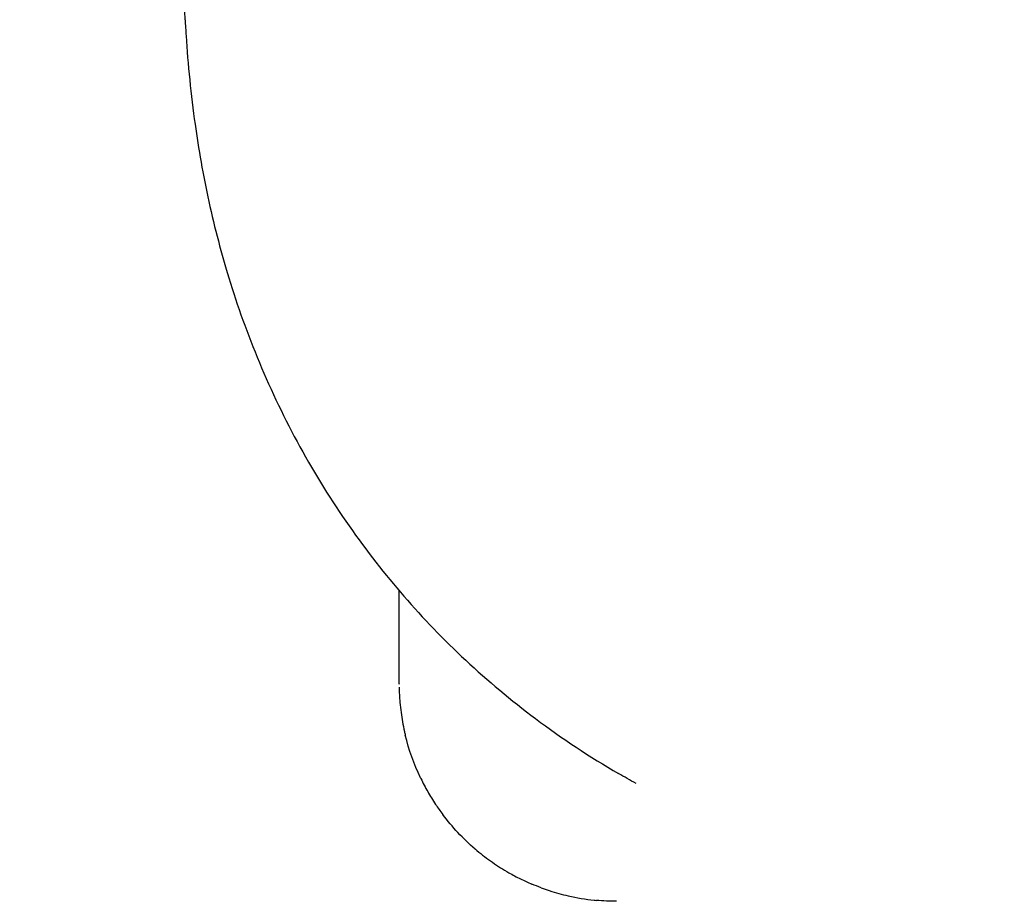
# Model space of a CAD drawing. Extents: x 1 to 669, y 0 to 417.
# Tile 179 of 256: x 286.57 to 289.97, y 229.03 to 232.07. Entities that reach past the tile are written whole.
import ezdxf

# ---------------------------------------------------------------- set-up
doc = ezdxf.new("R2010")
doc.units = 0
doc.header["$LTSCALE"] = 12
doc.header["$MEASUREMENT"] = 0
doc.layers.add('D', color=2, linetype='CONTINUOUS')
doc.layers.add('X', color=1, linetype='CONTINUOUS')
doc.styles.get("Standard").update_dxf_attribs({"font": 'SIMPLEX.SHX', "width": 0.875})
doc.dimstyles.new('STANDARD$0', dxfattribs={"dimscale": 32, "dimtxt": 0.09375, "dimasz": 0.0625, "dimexe": 0.03125, "dimexo": 0.03125, "dimgap": 0.03125, "dimtad": 1, "dimtih": 1, "dimtoh": 1, "dimdec": 4, "dimzin": 12, "dimdsep": 46, "dimlunit": 5, "dimtxsty": 'Standard', "dimcen": -0.03125, "dimclrd": 256, "dimclre": 256, "dimclrt": 256, "dimadec": 0, "dimazin": 0, "dimtfac": 0.875, "dimtdec": 4, "dimtofl": 0, "dimtmove": 0, "dimatfit": 3, "dimfxl": 1, "dimtolj": 1, "dimtzin": 12, "dimlwd": 13, "dimlwe": 13, "dimarcsym": 0})

# ---------------------------------------------------------------- blocks, each defined once
blk = doc.blocks.new('*D130')
at = {"layer": 'D', "lineweight": 13, "transparency": 16777216}
for p, q in [((300.5334, 234.592), (272.7626, 234.592)), ((273.7626, 232.592), (273.7626, 229.592)), ((273.7626, 221.592), (273.7626, 224.592)), ((292.772, 219.592), (272.7626, 219.592))]:
    blk.add_line(p, q, dxfattribs=at)
at = {"layer": 'D', "transparency": 16777216}
for points in [[(273.4293, 232.592), (274.0959, 232.592), (273.7626, 234.592)], [(273.4293, 221.592), (274.0959, 221.592), (273.7626, 219.592)]]:
    blk.add_solid(points, dxfattribs=at)
at = {"layer": 'D', "transparency": 16777216, "insert": (273.7626, 227.092), "char_height": 3, "attachment_point": 5}
blk.add_mtext('\\A1;15', dxfattribs=at)

msp = doc.modelspace()

# ---------------------------------------------------------------- linework, layer by layer
at = {"layer": 'X'}
msp.add_line((287.88289, 229.77508), (287.88289, 230.09712), dxfattribs=at)
at = {"layer": 'X', "extrusion": (0, 0, -1)}
for centre, major_axis, ratio, start_param, end_param in [((290.13291, 232.53025), (0, 5.19615), 0.5773502, -1.6602328, -1.5707972), ((290.14473, 231.93944), (-2.92323, -0.28193), 0.9781358, -0.9622714, -0.9384607)]:
    msp.add_ellipse(centre, major_axis=major_axis, ratio=ratio, start_param=start_param, end_param=end_param, dxfattribs=at)
at = {"layer": 'X'}
for points, knots in [([(287.1449, 232.06614), (287.14584, 232.04803), (287.14692, 232.02924), (287.15435, 231.91389), (287.16499, 231.8053), (287.19084, 231.62177), (287.20685, 231.52984), (287.24683, 231.34733), (287.27083, 231.25676), (287.32509, 231.07982), (287.36014, 230.98157), (287.442, 230.78569), (287.48881, 230.68808), (287.59263, 230.49884), (287.64966, 230.40717), (287.77062, 230.23408), (287.83453, 230.15266), (288.03172, 229.9255), (288.18428, 229.7822), (288.44418, 229.58748), (288.53997, 229.52413), (288.63946, 229.46634)], [24.8815022, 24.8815022, 24.8815022, 24.8815022, 25.037487, 25.037487, 25.8145544, 25.8145544, 26.464277, 26.464277, 27.1139996, 27.1139996, 27.8762991, 27.8762991, 28.6385985, 28.6385985, 29.400898, 29.400898, 30.1631974, 30.1631974, 31.7200554, 31.7200554, 32.5596501, 32.5596501, 32.5596501, 32.5596501]), ([(287.883, 229.76433), (287.88325, 229.74735), (287.8841, 229.72972), (287.88663, 229.70033), (287.88786, 229.68896), (287.8922, 229.65612), (287.89604, 229.63413), (287.90207, 229.60726), (287.90307, 229.60298), (287.90411, 229.59868)], [0.01539458, 0.01539458, 0.01539458, 0.01539458, 0.0834272, 0.0834272, 0.125, 0.125, 0.20128811, 0.20128811, 0.21564804, 0.21564804, 0.21564804, 0.21564804]), ([(287.95653, 229.45171), (287.95697, 229.45078), (287.95741, 229.44986), (287.96509, 229.434), (287.97296, 229.41901), (287.98985, 229.38942), (287.99881, 229.37484), (288.01629, 229.34859), (288.02447, 229.33698), (288.03341, 229.32508), (288.03356, 229.32489), (288.03371, 229.32469)], [0.37213683, 0.37213683, 0.37213683, 0.37213683, 0.375, 0.375, 0.4212862, 0.4212862, 0.465505, 0.465505, 0.5, 0.5, 0.50057549, 0.50057549, 0.50057549, 0.50057549]), ([(288.14506, 229.20611), (288.14628, 229.20506), (288.14751, 229.20402), (288.14954, 229.2023), (288.15035, 229.20162), (288.16817, 229.18668), (288.18593, 229.17308), (288.22266, 229.14751), (288.24162, 229.13553), (288.27435, 229.11684), (288.2879, 229.10965), (288.31438, 229.09661), (288.32729, 229.09071), (288.34029, 229.0852)], [0.6194221, 0.6194221, 0.6194221, 0.6194221, 0.62279501, 0.62279501, 0.625, 0.625, 0.67144099, 0.67144099, 0.71792377, 0.71792377, 0.75, 0.75, 0.78000898, 0.78000898, 0.78000898, 0.78000898]), ([(288.37278, 229.07232), (288.38208, 229.06887), (288.39142, 229.06563), (288.42233, 229.05557), (288.44402, 229.04959), (288.49566, 229.03779), (288.52567, 229.03285), (288.55809, 229.02949), (288.56062, 229.02925), (288.56314, 229.02901)], [0.80488045, 0.80488045, 0.80488045, 0.80488045, 0.82614582, 0.82614582, 0.875, 0.875, 0.94195105, 0.94195105, 0.94759969, 0.94759969, 0.94759969, 0.94759969])]:
    msp.add_open_spline(points, degree=3, knots=knots, dxfattribs=at)
for points in [[(287.88289, 229.77576), (287.88289, 229.77553), (287.88289, 229.77531), (287.88289, 229.77508)], [(287.95653, 229.45171), (287.93382, 229.4991), (287.91631, 229.54848), (287.90411, 229.59868)], [(288.14505, 229.20611), (288.10304, 229.24208), (288.06578, 229.2821), (288.03371, 229.32469)], [(288.37277, 229.07231), (288.36179, 229.07638), (288.35096, 229.08068), (288.34029, 229.0852)], [(288.63238, 229.02576), (288.60904, 229.02578), (288.58592, 229.02689), (288.56314, 229.02902)]]:
    msp.add_open_spline(points, degree=3, dxfattribs=at)

# ---------------------------------------------------------------- dimensions: what is measured, and where the dimension line sits
at = {"layer": 'D'}
dim = msp.add_linear_dim(base=(273.7626, 234.59205), p1=(293.77199, 219.59205), p2=(301.53341, 234.59205), angle=90, dimstyle='STANDARD$0', override={"dimarcsym": 1}, dxfattribs=at)
dim.commit()
dim.dimension.update_dxf_attribs({"geometry": '*D130', "text_midpoint": (273.7626, 227.09205)})

doc.saveas('drawing.dxf')
